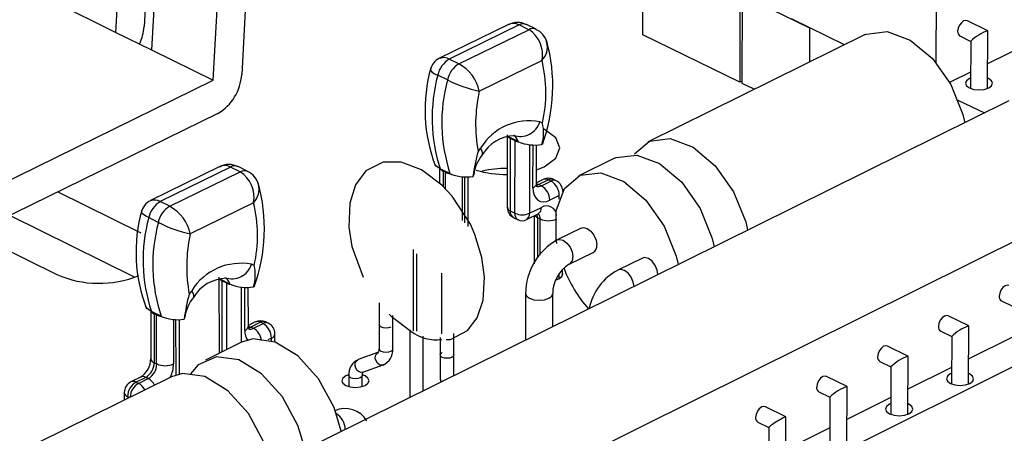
# Model space of a CAD drawing. Extents: x 0 to 280, y 0 to 222.
# Tile 10 of 23: x 192 to 204, y 149 to 154. Entities that reach past the tile are written whole.
import ezdxf

# ---------------------------------------------------------------- set-up
doc = ezdxf.new("R2010")
doc.units = 0
doc.layers.get('0').update_dxf_attribs({"linetype": 'CONTINUOUS'})

msp = doc.modelspace()

# ---------------------------------------------------------------- linework, layer by layer
at = {"color": 7, "linetype": 'CONTINUOUS'}
for p, q in [((193.32, 157.029), (193.154, 154.003)), ((192.795, 153.929), (192.954, 156.852)), ((193.408, 156.631), (193.247, 153.707)), ((194.56, 156.425), (194.392, 153.396)), ((194.032, 153.322), (194.195, 156.247)), ((199.482, 153.897), (199.483, 154.549)), ((192.011, 154.314), (192.795, 153.929)), ((200.715, 154.417), (200.712, 153.297)), ((200.742, 153.282), (200.746, 154.402)), ((200.746, 154.402), (201.598, 153.987)), ((203.207, 154.406), (203.203, 153.546)), ((202.043, 153.771), (201.37, 154.099)), ((203.86, 153.95), (203.601, 154.076)), ((197.769, 154.026), (196.903, 153.601)), ((197.912, 154.023), (197.026, 153.588)), ((197.149, 153.529), (198.035, 153.963)), ((198.035, 153.963), (197.912, 154.023)), ((198.129, 153.969), (198.007, 154.028)), ((201.598, 153.987), (201.597, 153.551)), ((203.857, 153.217), (203.86, 153.949)), ((192.795, 153.929), (193.247, 153.707)), ((200.712, 153.297), (199.482, 153.897)), ((202.305, 153.9), (199.55, 152.543)), ((203.507, 153.883), (203.645, 153.815)), ((203.645, 153.816), (203.642, 153.218)), ((193.247, 153.707), (194.032, 153.322)), ((204.407, 153.803), (203.858, 153.532)), ((197.149, 153.529), (197.026, 153.588)), ((198.204, 153.573), (197.408, 153.183)), ((188.996, 150.859), (194.032, 153.322)), ((197.003, 153.327), (196.881, 153.387)), ((203.643, 153.426), (203.376, 153.294)), ((200.742, 153.312), (200.712, 153.297)), ((200.897, 153.207), (200.742, 153.282)), ((203.482, 153.071), (203.818, 152.907)), ((204.128, 153.06), (193.326, 147.721)), ((194.09, 152.901), (188.941, 150.382)), ((197.762, 152.63), (197.761, 151.711)), ((197.777, 152.604), (197.772, 152.606)), ((197.899, 152.544), (197.777, 152.604)), ((197.8, 152.585), (197.799, 151.666)), ((197.861, 152.556), (197.8, 152.585)), ((197.86, 151.636), (197.861, 152.556)), ((197.904, 152.542), (197.899, 152.544)), ((198.133, 152.011), (198.133, 152.504)), ((197.443, 152.375), (197.445, 152.377)), ((199.125, 152.334), (198.669, 152.109)), ((194.108, 152.225), (193.235, 151.797)), ((194.251, 152.221), (193.358, 151.784)), ((194.373, 152.161), (194.251, 152.221)), ((194.469, 152.167), (194.347, 152.227)), ((196.903, 152.205), (196.903, 152.016)), ((196.913, 152.198), (196.911, 152.2)), ((197.035, 152.139), (196.913, 152.198)), ((193.48, 151.724), (194.373, 152.161)), ((205.975, 152.162), (195.173, 146.803)), ((196.978, 152.155), (196.947, 152.17)), ((197.037, 152.137), (197.035, 152.139)), ((197.266, 151.47), (197.266, 152.099)), ((197.332, 152.131), (197.328, 152.103)), ((198.219, 152.063), (198.133, 152.021)), ((198.286, 152.059), (198.164, 152)), ((198.164, 152), (198.195, 151.985)), ((198.195, 151.985), (198.316, 152.044)), ((198.316, 152.044), (198.286, 152.059)), ((198.382, 152.048), (198.352, 152.063)), ((193.115, 151.383), (192.056, 151.906)), ((198.423, 151.861), (198.301, 151.801)), ((198.467, 151.912), (198.467, 151.913)), ((193.48, 151.724), (193.358, 151.784)), ((194.542, 151.77), (193.74, 151.376)), ((198.043, 151.636), (198.195, 151.711)), ((193.033, 150.826), (191.449, 151.609)), ((193.334, 151.521), (193.212, 151.582)), ((197.799, 151.666), (197.86, 151.636)), ((197.845, 151.58), (197.894, 151.556)), ((198.008, 151.556), (198.155, 151.628)), ((198.104, 151.603), (198.103, 150.994)), ((198.179, 151.565), (198.148, 151.58)), ((198.7, 151.448), (198.396, 151.298)), ((190.988, 151.383), (192.047, 150.86)), ((196.568, 151.176), (196.567, 150.147)), ((198.548, 150.989), (198.852, 151.139)), ((199.477, 151.067), (199.172, 150.917)), ((194.103, 150.825), (194.105, 149.904)), ((196.93, 150.107), (196.93, 150.875)), ((198.465, 150.855), (198.465, 150.92)), ((194.118, 150.799), (194.113, 150.801)), ((194.24, 150.739), (194.118, 150.799)), ((194.202, 150.75), (194.141, 150.78)), ((194.245, 150.736), (194.24, 150.739)), ((194.477, 150.205), (194.476, 150.698)), ((193.779, 150.567), (193.78, 150.569)), ((197.995, 150.618), (197.994, 150.028)), ((198.339, 150.199), (198.34, 150.618)), ((206.04, 150.617), (198.344, 146.786)), ((196.137, 150.501), (196.137, 150.218)), ((204.034, 150.525), (204.174, 150.457)), ((193.238, 150.397), (193.239, 149.793)), ((193.247, 150.39), (193.245, 150.391)), ((193.369, 150.33), (193.247, 150.39)), ((193.312, 150.347), (193.282, 150.362)), ((193.282, 150.362), (193.283, 149.741)), ((193.313, 149.726), (193.312, 150.347)), ((193.372, 150.329), (193.369, 150.33)), ((193.668, 150.323), (193.663, 150.294)), ((196.309, 150.218), (196.309, 150.341)), ((203.619, 150.209), (203.358, 150.336)), ((193.603, 149.599), (193.602, 150.29)), ((194.565, 150.258), (194.477, 150.214)), ((194.632, 150.254), (194.51, 150.194)), ((194.51, 150.194), (194.54, 150.179)), ((194.54, 150.179), (194.663, 150.239)), ((194.663, 150.239), (194.632, 150.254)), ((194.73, 150.243), (194.699, 150.258)), ((196.137, 150.228), (196.137, 149.916)), ((196.309, 149.916), (196.309, 150.228)), ((203.616, 149.472), (203.62, 150.208)), ((194.814, 150.004), (194.814, 150.107)), ((196.525, 150.159), (196.524, 149.302)), ((196.697, 149.387), (196.697, 150.078)), ((197.086, 149.82), (197.086, 150.114)), ((203.263, 150.142), (203.403, 150.074)), ((203.403, 150.074), (203.4, 149.473)), ((204.172, 150.067), (203.618, 149.791)), ((194.391, 150.002), (193.931, 149.776)), ((196.913, 150.061), (196.913, 149.82)), ((202.847, 149.825), (202.586, 149.953)), ((196.128, 149.875), (195.872, 149.783)), ((196.913, 149.86), (196.913, 149.533)), ((197.085, 149.579), (197.085, 149.86)), ((202.844, 149.087), (202.848, 149.824)), ((193.283, 149.741), (193.313, 149.726)), ((195.93, 149.621), (196.186, 149.713)), ((196.192, 149.715), (196.186, 149.713)), ((202.491, 149.758), (202.63, 149.69)), ((195.75, 149.58), (195.75, 149.439)), ((195.921, 149.439), (195.921, 149.58)), ((195.958, 149.574), (195.924, 149.587)), ((202.074, 149.441), (201.813, 149.569)), ((202.63, 149.691), (202.628, 149.088)), ((203.401, 149.683), (202.846, 149.407)), ((193.501, 149.564), (190.695, 148.182)), ((193.109, 149.56), (192.986, 149.5)), ((193.176, 149.556), (193.053, 149.496)), ((193.053, 149.496), (193.083, 149.48)), ((193.083, 149.48), (193.206, 149.541)), ((193.206, 149.541), (193.176, 149.556)), ((196.913, 149.533), (196.918, 149.497)), ((192.902, 149.364), (192.902, 149.269)), ((201.717, 149.374), (201.857, 149.305)), ((202.071, 148.703), (202.074, 149.44)), ((201.857, 149.306), (201.854, 148.703)), ((202.629, 149.299), (202.072, 149.023)), ((201.299, 149.056), (201.038, 149.184)), ((200.942, 148.989), (201.082, 148.92)), ((201.297, 148.317), (201.299, 149.055)), ((201.082, 148.921), (201.08, 148.318)), ((201.855, 148.915), (201.298, 148.637))]:
    msp.add_line(p, q, dxfattribs=at)
at = {"color": 8, "linetype": 'CONTINUOUS'}
for p, q in [((198.044, 152.507), (198.043, 151.636)), ((198.089, 151.959), (198.09, 152.503)), ((196.947, 152.17), (196.947, 151.978)), ((196.978, 151.945), (196.978, 152.155)), ((197.191, 152.102), (197.191, 151.546)), ((197.222, 151.515), (197.222, 152.1)), ((198.423, 151.816), (198.423, 151.861)), ((198.148, 151.58), (198.148, 151.072)), ((198.178, 151.107), (198.179, 151.565)), ((196.612, 151.123), (196.612, 150.142)), ((198.421, 150.808), (198.421, 150.865)), ((194.141, 150.78), (194.142, 149.88)), ((194.203, 149.91), (194.202, 150.75)), ((194.386, 150.701), (194.387, 150)), ((194.432, 150.152), (194.432, 150.697)), ((198.391, 150.809), (198.391, 150.795)), ((193.527, 150.293), (193.528, 149.726)), ((193.559, 149.587), (193.557, 150.29)), ((194.769, 150.054), (194.723, 150.032)), ((194.769, 150.019), (194.769, 150.054)), ((196.855, 150.037), (196.855, 150.036)), ((192.967, 149.301), (192.946, 149.311)), ((192.946, 149.311), (192.946, 149.29))]:
    msp.add_line(p, q, dxfattribs=at)
at = {"color": 7, "linetype": 'CONTINUOUS'}
for points in [[(203.601, 154.076), (203.583, 154.08), (203.554, 154.073), (203.525, 154.051), (203.501, 154.019), (203.484, 153.981), (203.478, 153.942), (203.484, 153.909), (203.5, 153.887), (203.507, 153.883)], [(202.305, 153.9), (202.323, 153.908), (202.585, 153.941), (202.877, 153.832), (203.158, 153.597), (203.39, 153.268), (203.543, 152.888), (203.568, 152.783)], [(203.643, 153.35), (203.627, 153.343), (203.59, 153.316), (203.578, 153.283), (203.591, 153.251), (203.629, 153.224), (203.685, 153.206), (203.751, 153.199), (203.816, 153.206), (203.872, 153.224)], [(203.872, 153.224), (203.909, 153.251), (203.921, 153.283), (203.908, 153.316), (203.87, 153.343), (203.857, 153.349)], [(198.133, 152.187), (198.231, 152.226), (198.379, 152.336), (198.431, 152.465), (198.378, 152.593), (198.229, 152.703)], [(199.375, 152.389), (199.568, 152.551), (199.83, 152.583), (200.121, 152.474), (200.402, 152.238), (200.635, 151.908), (200.789, 151.527), (200.813, 151.422)], [(199.125, 152.334), (199.143, 152.342), (199.405, 152.374), (199.696, 152.265), (199.977, 152.029), (200.21, 151.698), (200.363, 151.317), (200.388, 151.212)], [(197.294, 151.496), (197.065, 151.851), (196.933, 151.994), (196.676, 152.186), (196.416, 152.285), (196.188, 152.285), (195.968, 152.172), (195.838, 151.996), (195.765, 151.766), (195.753, 151.46), (195.792, 151.213), (195.932, 150.825)], [(196.911, 152.2), (196.858, 152.237), (196.837, 152.272)], [(198.392, 151.254), (198.383, 151.307), (198.383, 151.666), (198.489, 151.949), (198.687, 152.117), (198.949, 152.149), (199.24, 152.04), (199.521, 151.804), (199.754, 151.473), (199.907, 151.092), (199.932, 150.987)], [(198.089, 151.959), (198.093, 151.91), (198.105, 151.866), (198.125, 151.83), (198.151, 151.804), (198.183, 151.787), (198.22, 151.781), (198.26, 151.786), (198.301, 151.801)], [(198.155, 151.628), (198.163, 151.632), (198.163, 151.632)], [(196.989, 150.037), (197.04, 150.037), (197.259, 150.151), (197.379, 150.311), (197.455, 150.534), (197.474, 150.826), (197.441, 151.074), (197.352, 151.365), (197.294, 151.496)], [(198.7, 151.448), (198.73, 151.455), (198.776, 151.444), (198.823, 151.409), (198.863, 151.357), (198.889, 151.296), (198.898, 151.234)], [(199.675, 150.86), (199.666, 150.914), (199.64, 150.976), (199.6, 151.028), (199.553, 151.063), (199.506, 151.074), (199.477, 151.067)], [(198.384, 150.793), (198.416, 150.806), (198.453, 150.833), (198.466, 150.866), (198.465, 150.876)], [(204.129, 150.719), (204.111, 150.724), (204.082, 150.716), (204.053, 150.695), (204.028, 150.662), (204.012, 150.624), (204.006, 150.585)], [(193.245, 150.391), (193.192, 150.429), (193.173, 150.463)], [(196.265, 150.357), (196.29, 150.33), (196.538, 150.142)], [(203.358, 150.336), (203.34, 150.341), (203.311, 150.333), (203.282, 150.312), (203.257, 150.279), (203.241, 150.24), (203.235, 150.202)], [(195.656, 148.873), (195.566, 149.173), (195.368, 149.536), (195.106, 149.827), (194.815, 150.004), (194.534, 150.044), (194.391, 150.002)], [(202.586, 149.953), (202.568, 149.957), (202.539, 149.95), (202.51, 149.928), (202.485, 149.895), (202.468, 149.857), (202.462, 149.818)], [(195.196, 148.645), (195.105, 148.945), (194.908, 149.309), (194.645, 149.599), (194.354, 149.777), (194.073, 149.817), (193.84, 149.716), (193.743, 149.6)], [(194.107, 149.904), (194.108, 149.874), (194.112, 149.865)], [(196.137, 149.916), (196.137, 149.916), (196.137, 149.917)], [(194.77, 148.413), (194.675, 148.733), (194.477, 149.097), (194.215, 149.387), (193.924, 149.565), (193.643, 149.605), (193.501, 149.564)], [(195.748, 149.587), (195.714, 149.574), (195.676, 149.546), (195.663, 149.513), (195.676, 149.481), (195.714, 149.453), (195.77, 149.435), (195.836, 149.428), (195.902, 149.435), (195.958, 149.453), (195.995, 149.481), (196.008, 149.513), (195.995, 149.546), (195.958, 149.574), (195.958, 149.574)], [(195.921, 149.58), (195.921, 149.58), (195.921, 149.579)], [(201.813, 149.569), (201.795, 149.573), (201.765, 149.566), (201.736, 149.544), (201.711, 149.511), (201.695, 149.472), (201.689, 149.433)], [(203.4, 149.606), (203.385, 149.599), (203.348, 149.572), (203.335, 149.539), (203.349, 149.506), (203.387, 149.478), (203.443, 149.46), (203.509, 149.453), (203.576, 149.46), (203.631, 149.478), (203.631, 149.478)], [(203.631, 149.478), (203.669, 149.506), (203.681, 149.539), (203.668, 149.572), (203.63, 149.599), (203.617, 149.605)], [(202.628, 149.222), (202.613, 149.215), (202.576, 149.188), (202.563, 149.155), (202.577, 149.122), (202.615, 149.094), (202.671, 149.076), (202.737, 149.069), (202.804, 149.076), (202.86, 149.094), (202.86, 149.094)], [(202.86, 149.094), (202.897, 149.122), (202.909, 149.155), (202.896, 149.188), (202.858, 149.215), (202.845, 149.221)], [(201.038, 149.184), (201.02, 149.188), (200.991, 149.181), (200.961, 149.159), (200.937, 149.126), (200.92, 149.087), (200.914, 149.048)], [(201.299, 149.056), (201.296, 149.056), (201.29, 149.054), (201.28, 149.05), (201.268, 149.044), (201.254, 149.037), (201.237, 149.028), (201.22, 149.018), (201.201, 149.007), (201.182, 148.995), (201.163, 148.983), (201.146, 148.971), (201.129, 148.96), (201.114, 148.95), (201.102, 148.941), (201.093, 148.933), (201.086, 148.927), (201.083, 148.923), (201.082, 148.92), (201.083, 148.92)]]:
    msp.add_lwpolyline(points, dxfattribs=at)
at = {"color": 8, "linetype": 'CONTINUOUS'}
for points in [[(197.445, 152.377), (197.449, 152.385), (197.45, 152.405), (197.441, 152.431), (197.424, 152.463)], [(198.133, 152.009), (198.143, 152.007), (198.164, 152)], [(198.134, 151.99), (198.143, 151.992), (198.164, 152)], [(193.212, 151.582), (193.185, 151.596), (193.136, 151.625), (193.117, 151.643), (193.12, 151.645)], [(198.396, 151.298), (198.425, 151.305), (198.472, 151.294), (198.519, 151.259), (198.559, 151.207), (198.585, 151.146), (198.594, 151.084)], [(199.371, 150.709), (199.362, 150.764), (199.336, 150.826), (199.296, 150.878), (199.249, 150.912), (199.202, 150.924), (199.172, 150.917)], [(193.78, 150.569), (193.784, 150.577), (193.785, 150.597), (193.777, 150.623), (193.759, 150.655)], [(197.995, 150.618), (197.995, 150.618), (198.008, 150.586), (198.045, 150.558), (198.101, 150.54), (198.167, 150.533), (198.233, 150.54), (198.289, 150.558)], [(198.289, 150.558), (198.327, 150.586), (198.34, 150.618)], [(194.477, 150.203), (194.489, 150.201), (194.51, 150.194)], [(194.478, 150.184), (194.489, 150.186), (194.51, 150.194)], [(196.284, 150.193), (196.256, 150.184), (196.223, 150.181), (196.19, 150.184), (196.162, 150.193), (196.144, 150.207), (196.137, 150.223)], [(196.186, 149.713), (196.166, 149.71), (196.139, 149.717), (196.114, 149.736), (196.097, 149.764), (196.088, 149.796), (196.09, 149.828), (196.102, 149.855), (196.123, 149.872), (196.128, 149.875)], [(196.284, 149.886), (196.256, 149.876), (196.223, 149.873), (196.19, 149.876), (196.162, 149.886), (196.144, 149.899), (196.137, 149.916)], [(196.309, 149.916), (196.302, 149.899), (196.284, 149.886)], [(197.085, 149.84), (197.079, 149.824), (197.06, 149.81), (197.032, 149.801), (196.999, 149.798), (196.966, 149.801), (196.938, 149.81), (196.92, 149.824), (196.913, 149.84), (196.92, 149.856), (196.938, 149.87)], [(195.93, 149.621), (195.91, 149.618), (195.883, 149.625), (195.858, 149.644), (195.84, 149.672), (195.832, 149.704), (195.834, 149.736), (195.846, 149.763), (195.867, 149.78), (195.872, 149.783)], [(195.896, 149.55), (195.868, 149.541), (195.836, 149.538), (195.803, 149.541), (195.775, 149.55), (195.756, 149.564), (195.75, 149.58)], [(195.921, 149.579), (195.915, 149.564), (195.896, 149.55)]]:
    msp.add_lwpolyline(points, dxfattribs=at)
at = {"color": 7, "linetype": 'CONTINUOUS'}
for centre, radius, start, end in [((192.535, 154.045), 0.62, 334.8189, 356.1315), ((197.889, 153.804), 0.251, 62.1921, 118.2576), ((197.839, 153.647), 0.372, 348.5937, 58.3201), ((198.044, 153.757), 0.224, 11.4278, 68.3377), ((204.041, 153.414), 0.565, 108.6916, 134.5733), ((196.197, 153.249), 2.143, 339.7491, 15.4484), ((196.982, 153.418), 0.198, 113.26, 170.6105), ((197.18, 153.324), 0.306, 120.2454, 168.2095), ((196.502, 153.164), 1.75, 347.2785, 13.5318), ((198.715, 152.946), 1.996, 164.4446, 200.9334), ((197.303, 153.265), 0.306, 120.2518, 168.2068), ((196.905, 153.077), 0.513, 11.9234, 61.7061), ((193.778, 153.431), 0.615, 300.4538, 356.6949), ((198.886, 152.846), 2.077, 164.9054, 198.1655), ((199.009, 152.786), 2.077, 164.9023, 198.1586), ((197.732, 154.728), 1.579, 242.524, 258.1482), ((199.271, 152.763), 1.91, 167.3064, 190.3347), ((198.039, 152.087), 0.721, 78.9782, 148.5652), ((197.924, 152.876), 0.266, 251.3388, 342.1196), ((198.106, 152.612), 0.196, 58.1332, 68.6337), ((197.703, 152.657), 0.52, 343.4044, 13.5464), ((197.866, 152.13), 0.488, 91.4082, 149.6537), ((197.836, 152.663), 0.0857, 221.6661, 245.4634), ((198.022, 151.976), 0.771, 140.8264, 144.8243), ((197.937, 152.715), 0.176, 244.656, 259.3263), ((198.113, 153.055), 0.554, 247.8595, 279.2719), ((199.464, 151.838), 2.153, 164.3086, 172.9157), ((197.837, 152.058), 0.505, 140.8877, 172.5344), ((194.227, 152.002), 0.252, 62.0356, 118.1862), ((196.985, 152.255), 0.0927, 216.8703, 246.1028), ((197.739, 150.9), 1.304, 89.0016, 103.0932), ((194.175, 151.843), 0.374, 348.6903, 58.128), ((194.384, 151.956), 0.224, 11.5541, 68.2872), ((197.069, 152.349), 0.214, 244.8288, 261.4947), ((197.24, 152.613), 0.517, 246.8596, 279.7708), ((197.74, 153.397), 1.269, 253.0044, 270.983), ((198.285, 151.928), 0.151, 63.8858, 116.2123), ((192.543, 151.441), 2.138, 339.773, 15.6876), ((198.188, 152), 0.0566, 168.7486, 206.6945), ((198.085, 151.798), 0.216, 0.7327, 59.5417), ((198.207, 151.858), 0.216, 0.7278, 59.5481), ((198.316, 151.913), 0.151, 359.9105, 63.8846), ((193.314, 151.613), 0.198, 113.1027, 170.5896), ((193.512, 151.519), 0.306, 120.1746, 168.2262), ((193.634, 151.459), 0.307, 120.181, 168.2236), ((193.233, 151.267), 0.519, 12.1192, 61.517), ((192.849, 151.355), 1.744, 347.3441, 13.7601), ((197.898, 151.705), 0.134, 177.2632, 247.1752), ((195.043, 151.145), 1.992, 164.4996, 201.204), ((195.211, 151.044), 2.07, 164.9575, 198.4216), ((197.952, 151.846), 0.229, 246.4785, 293.5215), ((195.334, 150.984), 2.07, 164.9544, 198.4147), ((194.054, 152.895), 1.551, 242.3752, 258.3497), ((197.952, 151.659), 0.117, 240.6679, 298.3609), ((198.285, 151.809), 0.267, 246.475, 293.525), ((195.598, 150.96), 1.904, 167.3718, 190.5434), ((198.782, 150.612), 0.788, 119.3891, 179.5531), ((198.804, 151.221), 0.095, 300.4615, 7.7331), ((194.38, 150.273), 0.729, 79.1315, 148.4318), ((194.265, 151.07), 0.265, 251.2342, 342.2266), ((194.447, 150.805), 0.198, 58.4392, 68.8995), ((194.046, 150.849), 0.519, 343.5338, 13.7925), ((198.775, 150.617), 0.436, 121.4123, 179.8912), ((200.125, 151.578), 1.764, 201.0196, 220.8946), ((192.581, 152.089), 1.341, 246.5344, 292.0812), ((199.493, 150.291), 0.704, 117.1083, 168.7058), ((194.206, 150.318), 0.494, 91.228, 149.5301), ((194.177, 150.858), 0.0851, 221.3055, 245.302), ((194.278, 150.908), 0.175, 244.4936, 259.2754), ((194.454, 151.248), 0.553, 247.751, 279.3207), ((195.767, 150.04), 2.119, 164.3558, 173.117), ((194.171, 150.251), 0.504, 140.8258, 172.5931), ((194.358, 150.166), 0.773, 140.7934, 144.798), ((204.064, 150.576), 0.059, 171.5326, 239.4306), ((193.319, 150.446), 0.0921, 216.471, 245.9445), ((193.403, 150.539), 0.213, 244.6685, 261.4591), ((193.575, 150.802), 0.515, 246.7327, 279.8352), ((194.532, 150.194), 0.0558, 168.8017, 206.8573), ((194.632, 150.122), 0.151, 63.7133, 116.2121), ((194.551, 150.051), 0.218, 0.8752, 59.3562), ((194.663, 150.107), 0.151, 0.0548, 63.7131), ((203.293, 150.193), 0.059, 171.5848, 239.4256), ((203.814, 149.648), 0.593, 109.1545, 133.9766), ((196.864, 150.575), 0.543, 233.0109, 277.051), ((196.075, 149.908), 0.0626, 327.9934, 6.9847), ((196.101, 149.903), 0.209, 294.2412, 3.4424), ((202.521, 149.809), 0.0591, 171.6369, 239.4205), ((203.042, 149.265), 0.592, 109.1325, 133.9916), ((192.96, 149.796), 0.279, 302.349, 359.4223), ((193.065, 149.744), 0.218, 300.4834, 359.2456), ((193.096, 149.728), 0.218, 300.485, 359.2444), ((193.421, 149.971), 0.267, 246.3877, 293.6123), ((195.958, 149.593), 0.208, 114.2569, 183.4675), ((195.984, 149.588), 0.0627, 148.123, 186.9238), ((193.053, 149.364), 0.151, 116.2116, 180.131), ((193.163, 149.308), 0.218, 120.478, 179.2503), ((201.747, 149.425), 0.0591, 171.6887, 239.4162), ((202.268, 148.881), 0.592, 109.1105, 134.0069), ((195.705, 148.838), 0.322, 31.1925, 113.9305), ((200.973, 149.04), 0.0591, 171.7405, 239.4116)]:
    msp.add_arc(centre, radius, start, end, dxfattribs=at)
at = {"color": 8, "linetype": 'CONTINUOUS'}
for centre, radius, start, end in [((197.842, 153.897), 0.144, 60.6454, 119.518), ((197.965, 153.93), 0.106, 67.0319, 119.8794), ((198.087, 153.873), 0.104, 66.5928, 120.4138), ((198.037, 153.74), 0.235, 315.012, 15.1649), ((196.957, 153.481), 0.128, 56.9879, 113.809), ((196.915, 153.536), 0.153, 214.2512, 257.3967), ((197.794, 152.529), 0.106, 7.9965, 60.9434), ((194.18, 152.097), 0.144, 60.4235, 119.4974), ((194.304, 152.128), 0.108, 66.8961, 119.8688), ((194.427, 152.07), 0.106, 66.4659, 120.402), ((198.248, 151.996), 0.0739, 59.7329, 113.5043), ((198.323, 151.996), 0.0732, 66.6057, 120.4145), ((194.374, 151.938), 0.238, 315.0306, 15.2404), ((198.068, 152.021), 0.0656, 288.5758, 351.2221), ((198.158, 152.048), 0.0731, 246.1124, 300.4436), ((198.353, 151.981), 0.0732, 66.6062, 120.4166), ((193.288, 151.677), 0.127, 56.7313, 113.6773), ((197.814, 151.717), 0.053, 186.3618, 253.9142), ((198.108, 151.702), 0.0875, 302.4073, 5.8234), ((198.261, 151.601), 0.128, 3.8394, 120.9481), ((197.888, 151.659), 0.0894, 175.1607, 240.9895), ((197.941, 151.623), 0.0818, 170.9919, 235.269), ((197.959, 151.625), 0.085, 305.7618, 7.484), ((198.184, 151.662), 0.09, 217.4522, 246.6412), ((198.048, 151.583), 0.1, 358.3458, 22.7152), ((198.097, 151.571), 0.082, 355.6969, 45.0186), ((198.5, 151.071), 0.095, 300.51, 7.7505), ((194.135, 150.723), 0.106, 8.286, 60.8867), ((194.413, 150.213), 0.0647, 287.6232, 352.2742), ((194.595, 150.19), 0.0736, 59.4853, 113.4445), ((194.67, 150.19), 0.0741, 66.472, 120.4021), ((194.7, 150.175), 0.0741, 66.4725, 120.4042), ((194.634, 150.14), 0.202, 176.6254, 217.0267), ((194.503, 150.242), 0.0741, 246.0124, 300.4291), ((194.433, 149.994), 0.214, 8.2801, 59.8765), ((194.752, 150.114), 0.0622, 286.2319, 353.6876), ((194.149, 149.907), 0.0446, 184.2867, 234.9382), ((193.304, 149.803), 0.066, 188.674, 251.2324), ((193.096, 149.734), 0.431, 336.0516, 358.8987), ((193.138, 149.493), 0.0735, 59.3877, 113.4197), ((193.194, 149.293), 0.218, 120.5532, 176.5614), ((193.016, 149.432), 0.0735, 59.3793, 113.4176), ((192.988, 149.309), 0.196, 26.7038, 60.8099), ((193.111, 149.37), 0.196, 26.7043, 60.8162), ((196.945, 149.535), 0.0323, 184.2375, 250.3775), ((192.967, 149.373), 0.0661, 188.6537, 251.1915), ((195.453, 148.885), 0.254, 2.8321, 56.5389)]:
    msp.add_arc(centre, radius, start, end, dxfattribs=at)

doc.saveas('drawing.dxf')
